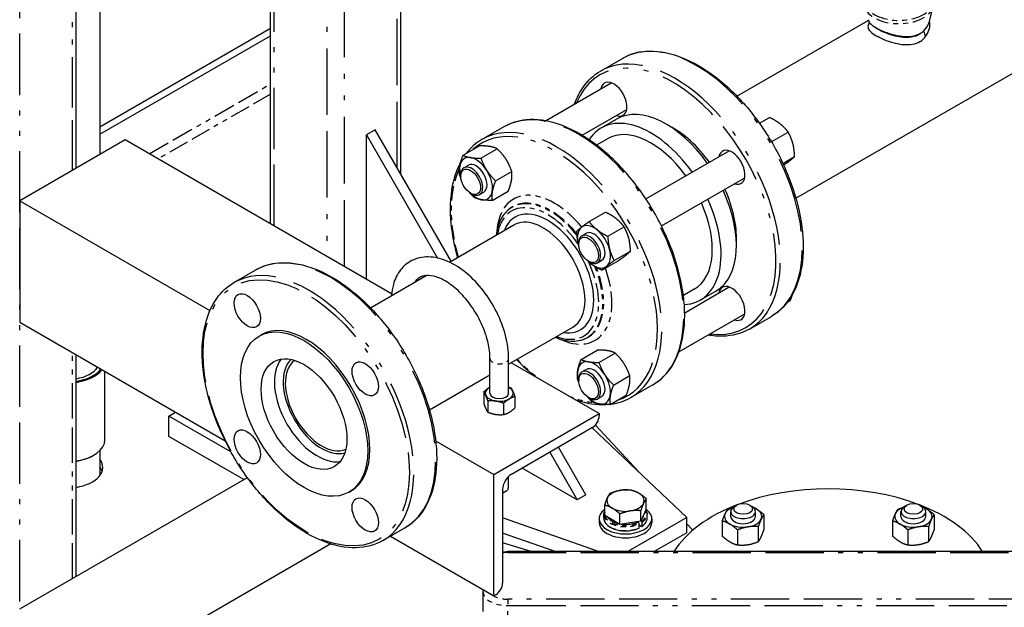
# Model space of a CAD drawing. Header units: inches. Extents: x 3 to 360, y 8 to 227.
# Tile 39 of 98: x 50 to 70, y 127 to 139. Entities that reach past the tile are written whole.
import ezdxf

# ---------------------------------------------------------------- set-up
doc = ezdxf.new("R2010")
doc.units = ezdxf.units.IN
doc.header["$LTSCALE"] = 10.666667
doc.header["$MEASUREMENT"] = 0
doc.linetypes.add('DOUBLE_DASH_DOUBLE_DOT', pattern=[0.74, 0.24, -0.06, 0.24, -0.06, 0.01, -0.06, 0.01, -0.06])
doc.layers.get('0').update_dxf_attribs({"lineweight": 25})
doc.layers.add('PHANTOM', color=7, linetype='DOUBLE_DASH_DOUBLE_DOT', lineweight=25)

msp = doc.modelspace()

# ---------------------------------------------------------------- linework, layer by layer
for p, q in [((58.048, 135.512), (58.048, 166.095)), ((55.427, 134.509), (55.427, 150.004)), ((51.987, 146.149), (51.987, 135.908)), ((66.003, 135.026), (76.713, 141.209)), ((51.508, 135.632), (51.508, 140.733)), ((68.69, 138.588), (68.768, 138.887)), ((64.816, 137.083), (67.458, 138.609)), ((51.987, 136.468), (55.427, 138.454)), ((51.987, 136.315), (55.427, 138.301)), ((62.068, 137.589), (62.51, 137.845)), ((60.959, 136.588), (62.284, 137.353)), ((61.7, 136.295), (62.597, 136.812)), ((62.082, 136.443), (62.392, 136.621)), ((65.268, 136.538), (65.47, 136.654)), ((57.533, 136.404), (57.356, 136.302)), ((59.06, 133.76), (57.533, 136.404)), ((60.124, 136.467), (59.682, 136.212)), ((52.495, 136.202), (50.374, 134.977)), ((57.862, 133.103), (52.495, 136.202)), ((57.356, 136.302), (58.788, 133.823)), ((57.356, 133.395), (57.356, 136.302)), ((62.207, 136.226), (61.987, 136.099)), ((65.519, 136.168), (65.847, 136.357)), ((59.301, 135.893), (59.629, 136.082)), ((59.662, 135.834), (59.989, 136.023)), ((62.982, 135.014), (64.659, 135.982)), ((65.739, 135.73), (65.976, 135.867)), ((59.319, 135.641), (59.407, 135.692)), ((59.254, 135.473), (59.254, 135.498)), ((59.954, 135.379), (60.281, 135.568)), ((63.295, 134.473), (64.972, 135.441)), ((59.453, 135.128), (59.475, 135.115)), ((59.631, 135.1), (59.72, 135.151)), ((59.885, 134.984), (60.212, 135.173)), ((50.374, 134.977), (50.374, 132.528)), ((50.374, 134.977), (54.205, 132.765)), ((60.223, 134.803), (60.238, 134.815)), ((61.839, 134.558), (62.167, 134.747)), ((59.025, 133.74), (60.323, 134.489)), ((62.216, 134.261), (62.543, 134.45)), ((61.694, 134.27), (61.782, 134.321)), ((61.629, 134.101), (61.629, 134.127)), ((62.345, 133.771), (62.672, 133.96)), ((61.828, 133.757), (61.85, 133.744)), ((62.006, 133.729), (62.095, 133.78)), ((62.097, 133.577), (62.424, 133.766)), ((54.688, 133.328), (55.13, 133.584)), ((57.435, 132.822), (58.557, 133.469)), ((63.763, 132.722), (64.659, 133.24)), ((63.957, 133.195), (63.737, 133.068)), ((64.082, 132.979), (64.392, 133.157)), ((65.83, 132.932), (65.891, 132.967)), ((63.647, 131.933), (64.972, 132.698)), ((65.068, 132.393), (65.51, 132.648)), ((50.374, 132.528), (54.511, 130.139)), ((60.218, 131.686), (61.51, 132.432)), ((55.193, 132.249), (55.237, 132.274)), ((61.733, 132.189), (61.75, 132.196)), ((51.508, 127.409), (51.508, 131.873)), ((61.676, 131.78), (62.004, 131.969)), ((62.037, 131.72), (62.364, 131.909)), ((59.843, 131.099), (59.843, 131.8)), ((60.218, 131.099), (60.218, 131.8)), ((62.041, 130.691), (60.267, 131.714)), ((52.089, 130.163), (52.089, 131.537)), ((58.623, 130.765), (59.843, 131.469)), ((61.694, 131.528), (61.782, 131.579)), ((62.329, 131.265), (62.656, 131.455)), ((61.629, 131.359), (61.629, 131.385)), ((63.124, 131.271), (62.682, 131.015)), ((59.716, 131.127), (59.716, 130.9)), ((62.26, 130.87), (62.587, 131.06)), ((59.8, 130.946), (59.8, 130.719)), ((60.114, 130.897), (60.114, 130.67)), ((60.344, 131.03), (60.344, 130.803)), ((61.828, 131.015), (61.85, 131.002)), ((62.006, 130.986), (62.095, 131.037)), ((53.379, 130.637), (53.513, 130.715)), ((59.92, 129.466), (62.041, 130.691)), ((62.041, 130.691), (62.041, 130.642)), ((54.628, 129.916), (53.379, 130.637)), ((53.379, 130.229), (53.379, 130.637)), ((61.965, 130.458), (62.838, 129.516)), ((61.907, 130.409), (60.273, 129.466)), ((61.899, 130.404), (63.809, 128.596)), ((54.886, 129.359), (53.379, 130.229)), ((58.748, 130.142), (59.92, 129.466)), ((51.987, 129.943), (51.987, 129.441)), ((61.046, 129.912), (61.599, 128.953)), ((61.776, 129.055), (61.222, 130.014)), ((51.855, 129.846), (51.866, 129.852)), ((59.92, 127.016), (59.92, 129.466)), ((61.599, 128.953), (60.492, 129.592)), ((50.374, 126.754), (54.958, 129.401)), ((60.218, 129.203), (60.218, 129.423)), ((57.006, 129.11), (57.05, 129.135)), ((60.096, 129.16), (60.096, 127.273)), ((60.136, 129.111), (60.163, 129.126)), ((61.776, 129.055), (61.599, 128.953)), ((62.99, 128.765), (62.99, 128.975)), ((62.153, 128.635), (62.153, 128.845)), ((62.459, 128.459), (62.459, 128.669)), ((62.877, 128.523), (62.877, 128.733)), ((62.99, 128.765), (62.934, 128.644)), ((64.69, 128.616), (64.69, 128.718)), ((64.807, 128.846), (64.763, 128.82)), ((65.072, 128.846), (65.117, 128.82)), ((65.19, 128.616), (65.19, 128.718)), ((68.118, 128.616), (68.118, 128.718)), ((68.236, 128.846), (68.191, 128.82)), ((68.501, 128.846), (68.545, 128.82)), ((68.618, 128.616), (68.618, 128.718)), ((62.026, 127.91), (60.096, 128.589)), ((62.04, 128.572), (62.04, 128.494)), ((62.137, 128.583), (62.137, 128.662)), ((62.306, 128.547), (62.153, 128.635)), ((62.459, 128.459), (62.306, 128.547)), ((62.668, 128.491), (62.459, 128.459)), ((63.809, 128.596), (62.62, 127.91)), ((62.877, 128.523), (62.668, 128.491)), ((62.805, 128.504), (62.837, 128.486)), ((62.847, 128.389), (62.847, 128.468)), ((62.934, 128.644), (62.877, 128.523)), ((62.897, 128.521), (62.881, 128.53)), ((62.907, 128.424), (62.907, 128.503)), ((63.006, 128.583), (63.006, 128.662)), ((63.102, 128.572), (63.102, 128.494)), ((63.809, 128.29), (63.809, 128.596)), ((63.809, 128.468), (63.926, 128.341)), ((64.521, 128.524), (64.521, 128.222)), ((65.358, 128.654), (65.358, 128.351)), ((67.95, 128.524), (67.95, 128.222)), ((68.786, 128.654), (68.786, 128.351)), ((57.688, 128.132), (58.13, 128.387)), ((61.156, 127.91), (60.096, 128.283)), ((62.847, 128.448), (62.897, 128.418)), ((63.809, 128.29), (63.15, 127.91)), ((64.828, 128.347), (64.828, 128.045)), ((65.246, 128.412), (65.246, 128.11)), ((68.256, 128.347), (68.256, 128.045)), ((68.674, 128.412), (68.674, 128.11)), ((57.837, 128.219), (59.92, 127.016)), ((60.675, 127.91), (60.096, 128.088)), ((56.64, 128.063), (50.374, 124.445)), ((71.037, 127.91), (60.2, 127.91)), ((59.7, 127.143), (59.7, 127.11)), ((59.7, 127.11), (59.7, 126.7)), ((59.962, 127.041), (59.92, 127.016))]:
    msp.add_line(p, q)
for centre, major_axis, start_param, end_param in [((62.337, 137.023), (-0.187, 0.325), 2.555907, 6.868871), ((63.392, 134.889), (-1, 1.732), 4.869282, 6.283185), ((63.082, 134.711), (-1, 1.732), 4.869282, 6.572398), ((63.082, 134.711), (-0.875, 1.516), 4.891923, 6.283185), ((63.524, 134.966), (0.906, -1.57), 1.744076, 2.406667), ((64.712, 135.651), (-0.187, 0.325), 2.555907, 6.868871), ((59.563, 135.422), (-0.234, 0.406), 5.840546, 6.887743), ((59.563, 135.422), (-0.234, 0.406), 4.793348, 5.840546), ((59.563, 135.422), (0.234, -0.406), 3.74615, 4.295924), ((59.475, 135.371), (0.156, -0.271), 5.497787, 10.210176), ((59.563, 135.422), (-0.156, 0.271), 3.141593, 6.283185), ((59.563, 135.422), (-0.234, 0.406), 3.74615, 4.793348), ((63.524, 134.966), (0.906, -1.57), 0.734926, 1.397517), ((59.563, 135.422), (0.234, -0.406), 5.128854, 5.840546), ((59.563, 135.422), (0.234, -0.406), 5.840546, 6.887743), ((63.082, 134.711), (1, -1.732), 5.993972, 7.697089), ((63.392, 134.889), (1, -1.732), 0, 1.413903), ((61.005, 133.511), (-0.656, 1.137), 3.926991, 6.723161), ((63.082, 134.711), (0.875, -1.516), 0, 1.391262), ((60.917, 133.46), (-0.594, 1.028), 3.926991, 6.283185), ((61.938, 134.05), (-0.234, 0.406), 0.080959, 1.128157), ((61.938, 134.05), (-0.234, 0.406), 5.316947, 6.364144), ((61.85, 133.999), (0.156, -0.271), 5.497787, 10.210176), ((61.938, 134.05), (-0.156, 0.271), 3.141593, 6.283185), ((61.938, 134.05), (-0.234, 0.406), 4.269749, 5.316947), ((61.938, 134.05), (0.234, -0.406), 4.269749, 4.295924), ((61.938, 134.05), (0.234, -0.406), 0.080959, 1.128157), ((61.938, 134.05), (0.234, -0.406), 5.128854, 5.316947), ((61.938, 134.05), (0.234, -0.406), 5.316947, 6.364144), ((64.712, 132.909), (-0.187, 0.325), 2.555907, 6.868871), ((61.005, 133.511), (0.656, -1.137), 5.843209, 7.068583), ((60.917, 133.46), (0.594, -1.028), 0, 0.785398), ((56.144, 130.705), (-0.906, 1.57), 3.141593, 6.283185), ((56.365, 130.832), (0.61, -1.057), 3.36069, 6.064088), ((56.453, 130.883), (-0.547, 0.948), 0.136436, 3.005157), ((56.453, 130.883), (0.517, -0.895), 3.196165, 6.228613), ((61.938, 131.308), (-0.234, 0.406), 5.840546, 6.887743), ((61.938, 131.308), (-0.234, 0.406), 4.793348, 5.840546), ((51.327, 131.759), (0.66, 0), 4.990176, 5.916185), ((51.327, 131.759), (-0.747, 0), 1.815438, 2.723237), ((51.327, 131.746), (0.762, 0), 4.952041, 5.878605), ((61.938, 131.308), (0.234, -0.406), 3.74615, 4.295924), ((61.85, 131.257), (0.156, -0.271), 5.497787, 10.210176), ((61.938, 131.308), (-0.156, 0.271), 3.141593, 6.283185), ((61.938, 131.308), (-0.234, 0.406), 3.74615, 4.793348), ((60.03, 131.099), (-0.281, 0), 5.497787, 6.544985), ((60.03, 131.099), (-0.281, 0), 0.261799, 1.308997), ((60.03, 131.099), (-0.281, 0), 5.442117, 5.497787), ((60.03, 131.099), (0.187, 0), 3.141593, 6.283185), ((60.03, 131.099), (0.281, 0), 0.261799, 0.841069), ((60.03, 131.099), (0.281, 0), 5.497787, 6.544985), ((61.938, 131.308), (0.234, -0.406), 5.840546, 6.887743), ((60.03, 131.099), (0.281, 0), 4.45059, 5.497787), ((61.938, 131.308), (0.234, -0.406), 5.128854, 5.840546), ((61.907, 130.564), (-0.095, -0.165), 0.785398, 2.356194), ((51.327, 130.163), (0.762, 0), 4.952041, 6.283185), ((51.327, 130.151), (0.747, 0), 4.957031, 5.497787), ((51.327, 129.606), (0.719, 0), 4.966942, 6.690316), ((51.327, 129.453), (0.719, 0), 0.185525, 0.40713), ((60.273, 129.262), (-0.125, -0.217), 3.926991, 5.497787), ((66.654, 127.269), (3.3, 0), 0.989822, 2.15177), ((60.03, 129.203), (0.187, 0), 5.073756, 6.283185), ((60.03, 129.172), (0.15, 0), 5.170151, 5.497787), ((62.571, 128.937), (-0.375, 0), 4.974188, 6.021386), ((62.571, 128.937), (-0.375, 0), 3.926991, 4.974188), ((62.571, 128.937), (0.375, 0), 6.021386, 7.068583), ((62.571, 128.937), (-0.375, 0), 6.021386, 7.068583), ((62.571, 128.937), (0.375, 0), 4.974188, 6.021386), ((62.571, 128.572), (-0.531, 0), 5.619423, 10.093039), ((62.571, 128.937), (0.375, 0), 3.926991, 4.974188), ((62.571, 128.674), (0.375, 0), 5.769616, 6.273156), ((66.654, 127.269), (-3.3, 0), 5.297874, 5.940434), ((64.94, 128.616), (-0.375, 0), 6.021386, 7.068583), ((64.94, 128.616), (-0.375, 0), 5.313058, 6.021386), ((64.94, 128.718), (-0.25, 0), 5.497787, 10.210176), ((64.94, 128.616), (-0.375, 0), 3.926991, 4.11172), ((64.94, 128.616), (0.375, 0), 6.021386, 7.068583), ((68.368, 128.616), (-0.375, 0), 6.021386, 7.068583), ((68.368, 128.616), (-0.375, 0), 5.313058, 6.021386), ((68.368, 128.718), (-0.25, 0), 5.497787, 10.210176), ((66.654, 127.269), (3.3, 0), 0.342751, 0.985311), ((68.368, 128.616), (-0.375, 0), 3.926991, 4.11172), ((68.368, 128.616), (0.375, 0), 6.021386, 7.068583), ((62.571, 128.494), (-0.531, 0), 0, 3.141593), ((62.571, 128.674), (-0.375, 0), 0.36731, 1.203487), ((62.571, 128.674), (0.375, 0), 4.484203, 5.464174), ((64.94, 128.616), (0.25, 0), 3.141593, 6.283185), ((64.94, 128.616), (0.375, 0), 4.974188, 6.021386), ((68.368, 128.616), (0.25, 0), 3.141593, 6.283185), ((68.368, 128.616), (0.375, 0), 4.974188, 6.021386), ((64.94, 128.616), (0.375, 0), 3.926991, 4.974188), ((68.368, 128.616), (0.375, 0), 3.926991, 4.974188), ((59.962, 127.196), (-0.095, -0.165), 0.785398, 2.356194)]:
    msp.add_ellipse(centre, major_axis=major_axis, ratio=0.57735, start_param=start_param, end_param=end_param)
for centre, major_axis in [((59.453, 135.358), (-0.141, 0.244)), ((61.828, 133.987), (0.141, -0.244)), ((54.956, 132.762), (0.187, -0.325)), ((56.099, 130.679), (0.906, -1.57)), ((56.099, 130.679), (0.61, -1.057)), ((57.331, 131.39), (0.187, -0.325)), ((61.828, 131.244), (0.141, -0.244)), ((54.956, 130.019), (0.187, -0.325)), ((57.331, 128.648), (0.187, -0.325)), ((64.94, 128.769), (0.188, 0)), ((68.368, 128.769), (0.188, 0))]:
    msp.add_ellipse(centre, major_axis=major_axis, ratio=0.57735)
for points, knots in [([(67.453, 138.624), (67.457, 138.609), (67.465, 138.594), (67.497, 138.548), (67.532, 138.517), (67.623, 138.456), (67.676, 138.428), (67.798, 138.374), (67.865, 138.351), (68.005, 138.311), (68.079, 138.297), (68.216, 138.283), (68.28, 138.282), (68.395, 138.299), (68.446, 138.315), (68.492, 138.339), (68.497, 138.341), (68.502, 138.344), (68.506, 138.347)], [6.685213, 6.685213, 6.685213, 6.685213, 6.97586, 6.97586, 7.532098, 7.532098, 8.064079, 8.064079, 8.601452, 8.601452, 9.164531, 9.164531, 9.689573, 9.689573, 10.169281, 10.169281, 10.169281, 10.220679, 10.220679, 10.220679, 10.220679]), ([(68.506, 138.347), (68.558, 138.377), (68.601, 138.417), (68.659, 138.503), (68.678, 138.545), (68.69, 138.588)], [0.051397, 0.051397, 0.051397, 0.051397, 0.613018, 0.613018, 1.066128, 1.066128, 1.066128, 1.066128]), ([(68.614, 138.283), (68.644, 138.321), (68.667, 138.366), (68.681, 138.411), (68.695, 138.457), (68.701, 138.506), (68.698, 138.554), (68.697, 138.568), (68.695, 138.583), (68.692, 138.597)], [0, 0, 0, 0, 0.0460857, 0.0460857, 0.0460857, 0.0935079, 0.0935079, 0.0935079, 0.1082334, 0.1082334, 0.1082334, 0.1082334]), ([(67.458, 138.507), (67.458, 138.505), (67.457, 138.503), (67.456, 138.501), (67.451, 138.479), (67.454, 138.456), (67.466, 138.433), (67.479, 138.41), (67.502, 138.385), (67.534, 138.359), (67.566, 138.334), (67.607, 138.307), (67.656, 138.282), (67.705, 138.256), (67.76, 138.231), (67.82, 138.208), (67.879, 138.186), (67.941, 138.166), (68.002, 138.152), (68.062, 138.137), (68.123, 138.127), (68.182, 138.123), (68.24, 138.119), (68.299, 138.121), (68.352, 138.131), (68.405, 138.141), (68.456, 138.159), (68.501, 138.185)], [0.5658146, 0.5658146, 0.5658146, 0.5658146, 0.5701074, 0.5701074, 0.5701074, 0.6184416, 0.6184416, 0.6184416, 0.6682009, 0.6682009, 0.6682009, 0.7183915, 0.7183915, 0.7183915, 0.7680085, 0.7680085, 0.7680085, 0.816428, 0.816428, 0.816428, 0.8638753, 0.8638753, 0.8638753, 0.9099753, 0.9099753, 0.9099753, 0.9549529, 0.9549529, 0.9549529, 0.9549529]), ([(67.606, 138.466), (67.632, 138.448), (67.663, 138.429), (67.697, 138.412), (67.745, 138.386), (67.802, 138.362), (67.861, 138.34), (67.919, 138.32), (67.979, 138.303), (68.037, 138.291), (68.093, 138.279), (68.151, 138.272), (68.205, 138.27), (68.258, 138.268), (68.309, 138.272), (68.356, 138.282), (68.401, 138.292), (68.444, 138.307), (68.481, 138.329)], [0.683554, 0.683554, 0.683554, 0.683554, 0.7183914, 0.7183914, 0.7183914, 0.7680084, 0.7680084, 0.7680084, 0.8164279, 0.8164279, 0.8164279, 0.8638752, 0.8638752, 0.8638752, 0.9099752, 0.9099752, 0.9099752, 0.9549426, 0.9549426, 0.9549426, 0.9549426]), ([(68.481, 138.329), (68.482, 138.329), (68.482, 138.33), (68.483, 138.33), (68.492, 138.335), (68.5, 138.341), (68.508, 138.346)], [0.95494259, 0.95494259, 0.95494259, 0.95494259, 0.95553737, 0.95553737, 0.95553737, 0.9661116, 0.9661116, 0.9661116, 0.9661116]), ([(68.501, 138.185), (68.502, 138.185), (68.502, 138.185), (68.503, 138.186), (68.547, 138.212), (68.585, 138.245), (68.614, 138.283)], [0.95495287, 0.95495287, 0.95495287, 0.95495287, 0.95553752, 0.95553752, 0.95553752, 1, 1, 1, 1]), ([(62.51, 137.845), (62.67, 137.937), (62.855, 137.986), (63.257, 137.995), (63.475, 137.952), (63.924, 137.777), (64.156, 137.644), (64.605, 137.3), (64.824, 137.09), (65.225, 136.614), (65.408, 136.349), (65.721, 135.792), (65.851, 135.499), (66.044, 134.914), (66.108, 134.622), (66.162, 134.068), (66.152, 133.806), (66.058, 133.339), (65.974, 133.133), (65.761, 132.834), (65.645, 132.726), (65.51, 132.648)], [3.141593, 3.141593, 3.141593, 3.141593, 3.448926, 3.448926, 3.764693, 3.764693, 4.087564, 4.087564, 4.410993, 4.410993, 4.733827, 4.733827, 5.056432, 5.056432, 5.379333, 5.379333, 5.702823, 5.702823, 6.025274, 6.025274, 6.283185, 6.283185, 6.283185, 6.283185]), ([(61.545, 136.927), (61.591, 137.054), (61.651, 137.17), (61.817, 137.404), (61.934, 137.512), (62.068, 137.589)], [2.6874697, 2.6874697, 2.6874697, 2.6874697, 2.8836814, 2.8836814, 3.1415927, 3.1415927, 3.1415927, 3.1415927]), ([(63.124, 131.271), (63.284, 131.363), (63.419, 131.498), (63.627, 131.842), (63.699, 132.053), (63.773, 132.529), (63.773, 132.796), (63.7, 133.357), (63.627, 133.652), (63.416, 134.237), (63.278, 134.528), (62.951, 135.078), (62.762, 135.337), (62.353, 135.797), (62.132, 135.998), (61.679, 136.321), (61.447, 136.444), (60.995, 136.596), (60.775, 136.626), (60.41, 136.592), (60.258, 136.544), (60.124, 136.467)], [1.570796, 1.570796, 1.570796, 1.570796, 1.87813, 1.87813, 2.193897, 2.193897, 2.516768, 2.516768, 2.840197, 2.840197, 3.16303, 3.16303, 3.485636, 3.485636, 3.808536, 3.808536, 4.132027, 4.132027, 4.454478, 4.454478, 4.712389, 4.712389, 4.712389, 4.712389]), ([(59.259, 135.771), (59.167, 135.606), (59.104, 135.411), (59.033, 134.953), (59.033, 134.686), (59.094, 134.22), (59.134, 134.028), (59.189, 133.834)], [5.0451431, 5.0451431, 5.0451431, 5.0451431, 5.3354895, 5.3354895, 5.6583607, 5.6583607, 5.8726828, 5.8726828, 5.8726828, 5.8726828]), ([(60.223, 134.803), (60.15, 134.744), (60.09, 134.665), (60.007, 134.487), (59.981, 134.39), (59.968, 134.284)], [4.7993202, 4.7993202, 4.7993202, 4.7993202, 5.0970695, 5.0970695, 5.3698432, 5.3698432, 5.3698432, 5.3698432]), ([(60.218, 131.8), (60.218, 131.949), (60.196, 132.105), (60.114, 132.42), (60.054, 132.579), (59.903, 132.882), (59.812, 133.028), (59.607, 133.293), (59.494, 133.413), (59.252, 133.615), (59.124, 133.697), (58.863, 133.811), (58.731, 133.844), (58.485, 133.847), (58.372, 133.823), (58.182, 133.727), (58.104, 133.662), (57.976, 133.497), (57.928, 133.397), (57.878, 133.217), (57.865, 133.143), (57.859, 133.066)], [0, 0, 0, 0, 0.339558, 0.339558, 0.677998, 0.677998, 1.013969, 1.013969, 1.350524, 1.350524, 1.690109, 1.690109, 2.026126, 2.026126, 2.323926, 2.323926, 2.586954, 2.586954, 2.868885, 2.868885, 3.050542, 3.050542, 3.050542, 3.050542]), ([(55.13, 133.584), (55.29, 133.676), (55.475, 133.725), (55.877, 133.733), (56.095, 133.691), (56.544, 133.516), (56.775, 133.383), (57.225, 133.039), (57.443, 132.829), (57.845, 132.353), (58.028, 132.088), (58.341, 131.53), (58.471, 131.238), (58.664, 130.653), (58.728, 130.361), (58.782, 129.807), (58.772, 129.545), (58.678, 129.077), (58.594, 128.872), (58.381, 128.573), (58.264, 128.465), (58.13, 128.387)], [3.141593, 3.141593, 3.141593, 3.141593, 3.448926, 3.448926, 3.764693, 3.764693, 4.087564, 4.087564, 4.410993, 4.410993, 4.733827, 4.733827, 5.056432, 5.056432, 5.379333, 5.379333, 5.702823, 5.702823, 6.025274, 6.025274, 6.283185, 6.283185, 6.283185, 6.283185]), ([(59.843, 131.8), (59.843, 131.897), (59.83, 132.005), (59.779, 132.23), (59.739, 132.349), (59.637, 132.583), (59.573, 132.699), (59.429, 132.916), (59.348, 133.017), (59.179, 133.191), (59.091, 133.264), (58.919, 133.378), (58.836, 133.418), (58.683, 133.467), (58.615, 133.474), (58.489, 133.464), (58.436, 133.442), (58.368, 133.387), (58.346, 133.365), (58.327, 133.337)], [0, 0, 0, 0, 0.294346, 0.294346, 0.593088, 0.593088, 0.895357, 0.895357, 1.198073, 1.198073, 1.497997, 1.497997, 1.793158, 1.793158, 2.09078, 2.09078, 2.444597, 2.444597, 2.621083, 2.621083, 2.621083, 2.621083]), ([(57.688, 128.132), (57.528, 128.04), (57.343, 127.991), (56.941, 127.982), (56.723, 128.025), (56.274, 128.199), (56.042, 128.333), (55.593, 128.677), (55.374, 128.887), (54.973, 129.363), (54.79, 129.627), (54.477, 130.185), (54.347, 130.478), (54.154, 131.063), (54.09, 131.355), (54.036, 131.909), (54.046, 132.171), (54.14, 132.638), (54.224, 132.844), (54.437, 133.143), (54.554, 133.251), (54.688, 133.328)], [6.283185, 6.283185, 6.283185, 6.283185, 6.590519, 6.590519, 6.906286, 6.906286, 7.229157, 7.229157, 7.552586, 7.552586, 7.875419, 7.875419, 8.198025, 8.198025, 8.520925, 8.520925, 8.844416, 8.844416, 9.166867, 9.166867, 9.424778, 9.424778, 9.424778, 9.424778]), ([(65.068, 132.393), (64.908, 132.301), (64.724, 132.252), (64.431, 132.246), (64.333, 132.254), (64.233, 132.272)], [0, 0, 0, 0, 0.3073333, 0.3073333, 0.4541229, 0.4541229, 0.4541229, 0.4541229]), ([(61.156, 132.227), (61.218, 132.201), (61.28, 132.18), (61.455, 132.142), (61.564, 132.142), (61.688, 132.173), (61.711, 132.18), (61.733, 132.189)], [7.1965274, 7.1965274, 7.1965274, 7.1965274, 7.3705381, 7.3705381, 7.692027, 7.692027, 7.7670504, 7.7670504, 7.7670504, 7.7670504]), ([(61.55, 130.974), (61.561, 130.97), (61.573, 130.966), (61.791, 130.892), (61.992, 130.861), (62.18, 130.871)], [7.2569613, 7.2569613, 7.2569613, 7.2569613, 7.2736195, 7.2736195, 7.5682895, 7.5682895, 7.5682895, 7.5682895]), ([(62.981, 128.747), (62.985, 128.742), (62.988, 128.736), (63.001, 128.708), (63.006, 128.685), (63.006, 128.662)], [5.1701746, 5.1701746, 5.1701746, 5.1701746, 5.2419077, 5.2419077, 5.4977871, 5.4977871, 5.4977871, 5.4977871]), ([(62.137, 128.583), (62.137, 128.557), (62.144, 128.53), (62.171, 128.479), (62.192, 128.454), (62.246, 128.41), (62.279, 128.391), (62.355, 128.359), (62.397, 128.346), (62.486, 128.33), (62.532, 128.326), (62.625, 128.327), (62.671, 128.332), (62.759, 128.35), (62.8, 128.363), (62.839, 128.381), (62.841, 128.382), (62.844, 128.383)], [3.926991, 3.926991, 3.926991, 3.926991, 4.227616, 4.227616, 4.540463, 4.540463, 4.864769, 4.864769, 5.19021, 5.19021, 5.514721, 5.514721, 5.838858, 5.838858, 6.163452, 6.163452, 6.18357, 6.18357, 6.18357, 6.18357]), ([(62.847, 128.468), (62.847, 128.47), (62.847, 128.471), (62.846, 128.475), (62.845, 128.477), (62.843, 128.48), (62.842, 128.481), (62.839, 128.484), (62.838, 128.485), (62.837, 128.486)], [0.21497365, 0.21497365, 0.21497365, 0.21497365, 0.22835326, 0.22835326, 0.2417662, 0.2417662, 0.255221, 0.255221, 0.26871299, 0.26871299, 0.26871299, 0.26871299]), ([(62.897, 128.521), (62.898, 128.52), (62.9, 128.519), (62.902, 128.516), (62.903, 128.515), (62.905, 128.511), (62.906, 128.51), (62.907, 128.506), (62.907, 128.504), (62.907, 128.503)], [0.1612343, 0.1612343, 0.1612343, 0.1612343, 0.17472629, 0.17472629, 0.18818109, 0.18818109, 0.20159403, 0.20159403, 0.21497365, 0.21497365, 0.21497365, 0.21497365]), ([(62.905, 128.418), (62.917, 128.427), (62.929, 128.436), (62.95, 128.456), (62.96, 128.467), (62.976, 128.489), (62.983, 128.5), (62.994, 128.523), (62.999, 128.535), (63.004, 128.559), (63.006, 128.571), (63.006, 128.583)], [0.0993828, 0.0993828, 0.0993828, 0.0993828, 0.2365859, 0.2365859, 0.3737889, 0.3737889, 0.510992, 0.510992, 0.6481951, 0.6481951, 0.7853982, 0.7853982, 0.7853982, 0.7853982]), ([(62.844, 128.383), (62.844, 128.383), (62.844, 128.383), (62.845, 128.383), (62.846, 128.384), (62.847, 128.386), (62.847, 128.388), (62.847, 128.389)], [0.18654201, 0.18654201, 0.18654201, 0.18654201, 0.18818109, 0.18818109, 0.20159403, 0.20159403, 0.21497365, 0.21497365, 0.21497365, 0.21497365]), ([(62.907, 128.424), (62.907, 128.423), (62.907, 128.421), (62.906, 128.419), (62.905, 128.418), (62.903, 128.417), (62.902, 128.417), (62.9, 128.417), (62.898, 128.418), (62.897, 128.418)], [0.21497365, 0.21497365, 0.21497365, 0.21497365, 0.22835326, 0.22835326, 0.2417662, 0.2417662, 0.255221, 0.255221, 0.26871299, 0.26871299, 0.26871299, 0.26871299]), ([(60.096, 127.903), (60.112, 127.905), (60.128, 127.906), (60.162, 127.909), (60.181, 127.91), (60.2, 127.91)], [6.8428716, 6.8428716, 6.8428716, 6.8428716, 6.946129, 6.946129, 7.0685835, 7.0685835, 7.0685835, 7.0685835])]:
    msp.add_open_spline(points, degree=3, knots=knots)
for points in [[(67.458, 138.507), (67.465, 138.529), (67.473, 138.551), (67.48, 138.573)], [(59.682, 136.212), (59.559, 136.141), (59.452, 136.045), (59.362, 135.928)], [(60.376, 131.777), (60.498, 131.652), (60.624, 131.537), (60.752, 131.435)], [(62.276, 130.88), (62.423, 130.899), (62.559, 130.945), (62.682, 131.015)], [(62.137, 128.662), (62.137, 128.686), (62.142, 128.71), (62.153, 128.732)]]:
    msp.add_open_spline(points, degree=3)
for points, weights in [([(65.688, 136.523), (65.601, 136.592), (65.47, 136.654)], [1, 1.0930923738, 1.10906450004]), ([(65.847, 136.357), (65.776, 136.454), (65.688, 136.523)], [1.10906450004, 1.0930923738, 1]), ([(65.941, 136.129), (65.911, 136.243), (65.847, 136.357)], [1, 1.0930923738, 1.10906450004]), ([(59.839, 136.07), (59.755, 136.083), (59.629, 136.082)], [1, 1.0930923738, 1.10906450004]), ([(59.989, 136.023), (59.922, 136.056), (59.839, 136.07)], [1.10906450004, 1.0930923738, 1]), ([(60.165, 135.813), (60.097, 135.918), (59.989, 136.023)], [1, 1.0930923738, 1.10906450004]), ([(65.504, 136.176), (65.511, 136.172), (65.519, 136.168)], [1.10680365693, 1.1080804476, 1.10906450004]), ([(65.519, 136.168), (65.52, 136.158), (65.52, 136.148)], [1.10906450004, 1.10794179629, 1.10643805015]), ([(65.976, 135.867), (65.971, 136.016), (65.941, 136.129)], [1.10906450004, 1.0930923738, 1]), ([(59.237, 135.679), (59.253, 135.77), (59.301, 135.893)], [1, 1.0930923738, 1.10906450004]), ([(59.301, 135.893), (59.368, 135.86), (59.452, 135.846)], [1.10906450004, 1.0930923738, 1]), ([(59.452, 135.846), (59.536, 135.833), (59.662, 135.834)], [1, 1.0930923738, 1.10906450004]), ([(59.662, 135.834), (59.71, 135.695), (59.778, 135.589)], [1.10906450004, 1.0930923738, 1]), ([(60.281, 135.568), (60.232, 135.707), (60.165, 135.813)], [1.10906450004, 1.0930923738, 1]), ([(65.881, 135.787), (65.939, 135.832), (65.976, 135.867)], [1, 1.0930923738, 1.10906450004]), ([(59.233, 135.498), (59.221, 135.587), (59.237, 135.679)], [1.10906450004, 1.0930923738, 1]), ([(65.756, 135.694), (65.832, 135.749), (65.881, 135.787)], [1.1022604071, 1.07866318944, 1]), ([(59.257, 135.434), (59.244, 135.465), (59.233, 135.498)], [1.09670640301, 1.10517366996, 1.10906450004]), ([(59.778, 135.589), (59.846, 135.484), (59.954, 135.379)], [1, 1.0930923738, 1.10906450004]), ([(60.276, 135.388), (60.292, 135.479), (60.281, 135.568)], [1, 1.0930923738, 1.10906450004]), ([(59.954, 135.379), (59.905, 135.256), (59.889, 135.165)], [1.10906450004, 1.0930923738, 1]), ([(60.212, 135.173), (60.26, 135.296), (60.276, 135.388)], [1.10906450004, 1.0930923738, 1]), ([(59.524, 135.044), (59.473, 135.093), (59.433, 135.141)], [1.10906450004, 1.1014487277, 1.07629936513]), ([(59.675, 134.997), (59.591, 135.011), (59.524, 135.044)], [1, 1.0930923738, 1.10906450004]), ([(59.889, 135.165), (59.874, 135.073), (59.885, 134.984)], [1, 1.0930923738, 1.10906450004]), ([(59.885, 134.984), (59.758, 134.983), (59.675, 134.997)], [1.10906450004, 1.0930923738, 1]), ([(62.385, 134.616), (62.297, 134.685), (62.167, 134.747)], [1, 1.0930923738, 1.10906450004]), ([(62.543, 134.45), (62.472, 134.547), (62.385, 134.616)], [1.10906450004, 1.0930923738, 1]), ([(61.592, 134.364), (61.628, 134.399), (61.686, 134.444)], [1.10906450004, 1.0930923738, 1]), ([(61.686, 134.444), (61.743, 134.489), (61.839, 134.558)], [1, 1.0930923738, 1.10906450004]), ([(61.839, 134.558), (61.911, 134.461), (61.998, 134.392)], [1.10906450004, 1.0930923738, 1]), ([(62.637, 134.222), (62.607, 134.336), (62.543, 134.45)], [1, 1.0930923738, 1.10906450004]), ([(61.626, 134.102), (61.596, 134.216), (61.592, 134.364)], [1, 1.0930923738, 1.10906450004]), ([(61.998, 134.392), (62.085, 134.324), (62.216, 134.261)], [1, 1.0930923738, 1.10906450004]), ([(62.216, 134.261), (62.221, 134.113), (62.251, 133.999)], [1.10906450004, 1.0930923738, 1]), ([(62.672, 133.96), (62.667, 134.108), (62.637, 134.222)], [1.10906450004, 1.0930923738, 1]), ([(61.629, 134.091), (61.628, 134.096), (61.626, 134.102)], [1.00831750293, 1.00423869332, 1]), ([(62.251, 133.999), (62.28, 133.885), (62.345, 133.771)], [1, 1.0930923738, 1.10906450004]), ([(62.424, 133.766), (62.52, 133.835), (62.578, 133.88)], [1.10906450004, 1.0930923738, 1]), ([(62.578, 133.88), (62.635, 133.925), (62.672, 133.96)], [1, 1.0930923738, 1.10906450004]), ([(61.879, 133.708), (61.844, 133.736), (61.813, 133.766)], [1, 1.03508362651, 1.05921384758]), ([(62.097, 133.577), (61.966, 133.639), (61.879, 133.708)], [1.10906450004, 1.0930923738, 1]), ([(62.191, 133.657), (62.133, 133.612), (62.097, 133.577)], [1, 1.0930923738, 1.10906450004]), ([(62.345, 133.771), (62.249, 133.702), (62.191, 133.657)], [1.10906450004, 1.0930923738, 1]), ([(65.891, 132.967), (65.917, 133.033), (65.933, 133.089)], [1.10906450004, 1.10036681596, 1.06879997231]), ([(62.214, 131.956), (62.13, 131.97), (62.004, 131.969)], [1, 1.0930923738, 1.10906450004]), ([(62.364, 131.909), (62.297, 131.942), (62.214, 131.956)], [1.10906450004, 1.0930923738, 1]), ([(62.54, 131.699), (62.472, 131.804), (62.364, 131.909)], [1, 1.0930923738, 1.10906450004]), ([(61.612, 131.565), (61.628, 131.657), (61.676, 131.78)], [1, 1.0930923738, 1.10906450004]), ([(61.676, 131.78), (61.743, 131.747), (61.827, 131.733)], [1.10906450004, 1.0930923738, 1]), ([(61.827, 131.733), (61.911, 131.719), (62.037, 131.72)], [1, 1.0930923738, 1.10906450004]), ([(62.037, 131.72), (62.085, 131.581), (62.153, 131.476)], [1.10906450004, 1.0930923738, 1]), ([(62.656, 131.455), (62.607, 131.593), (62.54, 131.699)], [1.10906450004, 1.0930923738, 1]), ([(61.608, 131.385), (61.596, 131.473), (61.612, 131.565)], [1.10906450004, 1.0930923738, 1]), ([(62.153, 131.476), (62.221, 131.37), (62.329, 131.265)], [1, 1.0930923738, 1.10906450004]), ([(62.651, 131.274), (62.667, 131.366), (62.656, 131.455)], [1, 1.0930923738, 1.10906450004]), ([(61.632, 131.32), (61.619, 131.351), (61.608, 131.385)], [1.09670640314, 1.10517366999, 1.10906450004]), ([(62.329, 131.265), (62.28, 131.143), (62.264, 131.051)], [1.10906450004, 1.0930923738, 1]), ([(62.587, 131.06), (62.635, 131.182), (62.651, 131.274)], [1.10906450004, 1.0930923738, 1]), ([(59.716, 131.127), (59.778, 131.183), (59.831, 131.214)], [1.10906450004, 1.0930923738, 1]), ([(59.758, 131.057), (59.739, 131.099), (59.716, 131.127)], [1, 1.0930923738, 1.10906450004]), ([(59.8, 130.946), (59.778, 131.015), (59.758, 131.057)], [1.10906450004, 1.0930923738, 1]), ([(59.831, 131.214), (59.837, 131.217), (59.843, 131.22)], [1, 1.00916451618, 1.01758162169]), ([(60.218, 131.227), (60.238, 131.219), (60.26, 131.211)], [1.09545875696, 1.10489250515, 1.10906450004]), ([(60.26, 131.211), (60.282, 131.183), (60.302, 131.141)], [1.10906450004, 1.0930923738, 1]), ([(60.302, 131.141), (60.321, 131.099), (60.344, 131.03)], [1, 1.0930923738, 1.10906450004]), ([(62.264, 131.051), (62.249, 130.959), (62.26, 130.87)], [1, 1.0930923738, 1.10906450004]), ([(59.716, 130.9), (59.739, 130.831), (59.758, 130.789)], [1.10906450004, 1.0930923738, 1]), ([(59.957, 130.942), (59.885, 130.953), (59.8, 130.946)], [1, 1.0930923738, 1.10906450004]), ([(60.114, 130.897), (60.03, 130.931), (59.957, 130.942)], [1.10906450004, 1.0930923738, 1]), ([(60.229, 130.984), (60.176, 130.953), (60.114, 130.897)], [1, 1.0930923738, 1.10906450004]), ([(60.344, 131.03), (60.282, 131.015), (60.229, 130.984)], [1.10906450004, 1.0930923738, 1]), ([(61.899, 130.93), (61.848, 130.98), (61.808, 131.028)], [1.10906450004, 1.10144872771, 1.07629936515]), ([(62.05, 130.883), (61.966, 130.897), (61.899, 130.93)], [1, 1.0930923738, 1.10906450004]), ([(62.26, 130.87), (62.133, 130.869), (62.05, 130.883)], [1.10906450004, 1.0930923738, 1]), ([(59.758, 130.789), (59.778, 130.747), (59.8, 130.719)], [1, 1.0930923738, 1.10906450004]), ([(59.8, 130.719), (59.885, 130.685), (59.957, 130.674)], [1.10906450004, 1.0930923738, 1]), ([(59.957, 130.674), (60.03, 130.663), (60.114, 130.67)], [1, 1.0930923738, 1.10906450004]), ([(60.114, 130.67), (60.176, 130.685), (60.229, 130.716)], [1.10906450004, 1.0930923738, 1]), ([(60.229, 130.716), (60.282, 130.747), (60.344, 130.803)], [1, 1.0930923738, 1.10906450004]), ([(62.209, 128.994), (62.235, 129.05), (62.265, 129.087)], [1, 1.0379548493, 1]), ([(62.265, 129.087), (62.377, 129.132), (62.474, 129.147)], [1, 1.0379548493, 1]), ([(62.474, 129.147), (62.571, 129.162), (62.683, 129.152)], [1, 1.0379548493, 1]), ([(62.683, 129.152), (62.765, 129.132), (62.836, 129.091)], [1, 1.0379548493, 1]), ([(62.836, 129.091), (62.908, 129.05), (62.99, 128.975)], [1, 1.0379548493, 1]), ([(62.153, 128.845), (62.183, 128.937), (62.209, 128.994)], [1, 1.0379548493, 1]), ([(62.934, 128.881), (62.908, 128.825), (62.877, 128.733)], [1, 1.0379548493, 1]), ([(62.99, 128.975), (62.96, 128.937), (62.934, 128.881)], [1, 1.0379548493, 1]), ([(62.306, 128.784), (62.235, 128.825), (62.153, 128.845)], [1, 1.0379548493, 1]), ([(62.459, 128.669), (62.377, 128.743), (62.306, 128.784)], [1, 1.0379548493, 1]), ([(62.668, 128.728), (62.571, 128.713), (62.459, 128.669)], [1, 1.0379548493, 1]), ([(62.877, 128.733), (62.765, 128.743), (62.668, 128.728)], [1, 1.0379548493, 1]), ([(64.521, 128.524), (64.552, 128.616), (64.578, 128.672)], [1.10906450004, 1.0930923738, 1]), ([(64.578, 128.672), (64.604, 128.728), (64.634, 128.766)], [1, 1.0930923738, 1.10906450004]), ([(64.634, 128.766), (64.687, 128.787), (64.735, 128.801)], [1.10906450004, 1.10142091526, 1.07611544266]), ([(65.148, 128.798), (65.177, 128.786), (65.205, 128.769)], [1.05897879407, 1.03491293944, 1]), ([(65.205, 128.769), (65.276, 128.728), (65.358, 128.654)], [1, 1.0930923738, 1.10906450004]), ([(67.95, 128.524), (67.98, 128.616), (68.006, 128.672)], [1.10906450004, 1.0930923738, 1]), ([(68.006, 128.672), (68.032, 128.728), (68.062, 128.766)], [1, 1.0930923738, 1.10906450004]), ([(68.062, 128.766), (68.115, 128.787), (68.163, 128.801)], [1.10906450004, 1.10142091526, 1.07611544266]), ([(68.576, 128.798), (68.605, 128.786), (68.633, 128.769)], [1.05897879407, 1.03491293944, 1]), ([(68.633, 128.769), (68.704, 128.728), (68.786, 128.654)], [1, 1.0930923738, 1.10906450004]), ([(64.675, 128.463), (64.604, 128.504), (64.521, 128.524)], [1, 1.0930923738, 1.10906450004]), ([(65.302, 128.56), (65.276, 128.504), (65.246, 128.412)], [1, 1.0930923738, 1.10906450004]), ([(65.358, 128.654), (65.328, 128.616), (65.302, 128.56)], [1.10906450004, 1.0930923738, 1]), ([(68.103, 128.463), (68.032, 128.504), (67.95, 128.524)], [1, 1.0930923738, 1.10906450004]), ([(68.73, 128.56), (68.704, 128.504), (68.674, 128.412)], [1, 1.0930923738, 1.10906450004]), ([(68.786, 128.654), (68.756, 128.616), (68.73, 128.56)], [1.10906450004, 1.0930923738, 1]), ([(64.828, 128.347), (64.746, 128.422), (64.675, 128.463)], [1.10906450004, 1.0930923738, 1]), ([(65.037, 128.407), (64.94, 128.392), (64.828, 128.347)], [1, 1.0930923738, 1.10906450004]), ([(65.246, 128.412), (65.134, 128.422), (65.037, 128.407)], [1.10906450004, 1.0930923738, 1]), ([(65.302, 128.203), (65.328, 128.259), (65.358, 128.351)], [1, 1.0930923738, 1.10906450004]), ([(68.256, 128.347), (68.174, 128.422), (68.103, 128.463)], [1.10906450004, 1.0930923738, 1]), ([(68.465, 128.407), (68.368, 128.392), (68.256, 128.347)], [1, 1.0930923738, 1.10906450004]), ([(68.674, 128.412), (68.562, 128.422), (68.465, 128.407)], [1.10906450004, 1.0930923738, 1]), ([(68.73, 128.203), (68.756, 128.259), (68.786, 128.351)], [1, 1.0930923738, 1.10906450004]), ([(64.521, 128.222), (64.604, 128.147), (64.675, 128.106)], [1.10906450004, 1.0930923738, 1]), ([(64.675, 128.106), (64.746, 128.065), (64.828, 128.045)], [1, 1.0930923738, 1.10906450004]), ([(65.037, 128.05), (65.134, 128.065), (65.246, 128.11)], [1, 1.0930923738, 1.10906450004]), ([(65.246, 128.11), (65.276, 128.147), (65.302, 128.203)], [1.10906450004, 1.0930923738, 1]), ([(67.95, 128.222), (68.032, 128.147), (68.103, 128.106)], [1.10906450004, 1.0930923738, 1]), ([(68.103, 128.106), (68.174, 128.065), (68.256, 128.045)], [1, 1.0930923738, 1.10906450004]), ([(68.465, 128.05), (68.562, 128.065), (68.674, 128.11)], [1, 1.0930923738, 1.10906450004]), ([(68.674, 128.11), (68.704, 128.147), (68.73, 128.203)], [1.10906450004, 1.0930923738, 1]), ([(64.828, 128.045), (64.94, 128.035), (65.037, 128.05)], [1.10906450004, 1.0930923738, 1]), ([(68.256, 128.045), (68.368, 128.035), (68.465, 128.05)], [1.10906450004, 1.0930923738, 1])]:
    msp.add_rational_spline(points, weights, degree=2)
at = {"layer": 'PHANTOM', "ltscale": 0.520833}
msp.add_line((57.975, 135.638), (57.975, 165.849), dxfattribs=at)
at = {"layer": 'PHANTOM', "ltscale": 0.523438}
msp.add_line((56.914, 133.65), (56.914, 164.012), dxfattribs=at)
at = {"layer": 'PHANTOM', "ltscale": 0.521489}
msp.add_line((56.561, 150.659), (56.561, 133.854), dxfattribs=at)
at = {"layer": 'PHANTOM', "ltscale": 0.483483}
msp.add_line((55.5, 134.467), (55.5, 150.047), dxfattribs=at)
at = {"layer": 'PHANTOM', "ltscale": 0.395745}
msp.add_line((51.434, 135.589), (51.434, 140.691), dxfattribs=at)
at = {"layer": 'PHANTOM', "ltscale": 0.483722}
msp.add_line((50.374, 105.785), (50.374, 140.078), dxfattribs=at)
at = {"layer": 'PHANTOM', "ltscale": 0.002524}
msp.add_line((68.506, 138.347), (68.481, 138.329), dxfattribs=at)
at = {"layer": 'PHANTOM', "ltscale": 0.172299}
msp.add_line((52.983, 135.92), (55.427, 137.331), dxfattribs=at)
at = {"layer": 'PHANTOM', "ltscale": 0.15983}
msp.add_line((55.427, 137.127), (53.16, 135.818), dxfattribs=at)
at = {"layer": 'PHANTOM', "ltscale": 0.277772}
msp.add_line((51.434, 127.366), (51.434, 131.915), dxfattribs=at)
at = {"layer": 'PHANTOM', "ltscale": 0.002778}
msp.add_line((60.2, 127.892), (60.2, 127.91), dxfattribs=at)
at = {"layer": 'PHANTOM', "ltscale": 0.458544}
for p, q in [((60.2, 127.892), (71.058, 127.892)), ((71.058, 126.952), (60.2, 126.952))]:
    msp.add_line(p, q, dxfattribs=at)
at = {"layer": 'PHANTOM', "ltscale": 0.007245}
msp.add_line((60.2, 126.952), (60.2, 126.821), dxfattribs=at)
at = {"layer": 'PHANTOM', "ltscale": 0.45701}
msp.add_line((60.2, 126.821), (71.022, 126.821), dxfattribs=at)
at = {"layer": 'PHANTOM', "ltscale": 0.024944}
msp.add_line((60.2, 126.411), (60.2, 126.821), dxfattribs=at)
at = {"layer": 'PHANTOM', "ltscale": 0.126895}
msp.add_ellipse((68.076, 139.011), major_axis=(-0.695, 0), ratio=0.57735, start_param=6.021003, end_param=9.686961, dxfattribs=at)
at = {"layer": 'PHANTOM', "ltscale": 0.099088}
msp.add_ellipse((68.076, 138.948), major_axis=(-0.7, 0), ratio=0.57735, start_param=0.150479, end_param=2.991113, dxfattribs=at)
at = {"layer": 'PHANTOM', "ltscale": 0.597009}
for centre, major_axis, start_param, end_param in [((64.01, 135.247), (-1.5, 2.598), 3.141593, 6.283185), ((63.568, 134.991), (1.5, -2.598), 0, 3.141593), ((61.624, 133.869), (-1.5, 2.598), 3.141593, 6.283185), ((61.182, 133.614), (1.5, -2.598), 0, 3.141593), ((56.63, 130.985), (-1.5, 2.598), 3.141593, 6.283185), ((56.188, 130.73), (1.5, -2.598), 0, 3.141593)]:
    msp.add_ellipse(centre, major_axis=major_axis, ratio=0.57735, start_param=start_param, end_param=end_param, dxfattribs=at)
at = {"layer": 'PHANTOM', "ltscale": 0.492812}
msp.add_ellipse((63.524, 134.966), major_axis=(-1.469, 2.544), ratio=0.57735, start_param=2.726041, end_param=6.698737, dxfattribs=at)
at = {"layer": 'PHANTOM', "ltscale": 0.420786}
msp.add_ellipse((61.138, 133.588), major_axis=(-1.469, 2.544), ratio=0.57735, start_param=3.016354, end_param=6.408424, dxfattribs=at)
at = {"layer": 'PHANTOM', "ltscale": 0.113972}
msp.add_ellipse((61.138, 133.588), major_axis=(-1.469, 2.544), ratio=0.57735, start_param=0.376065, end_param=1.154632, dxfattribs=at)
at = {"layer": 'PHANTOM', "ltscale": 0.162676}
msp.add_ellipse((61.138, 133.588), major_axis=(-0.821, 1.422), ratio=0.57735, start_param=5.001457, end_param=6.989172, dxfattribs=at)
at = {"layer": 'PHANTOM', "ltscale": 0.106818}
msp.add_ellipse((61.044, 133.534), major_axis=(-0.757, 1.312), ratio=0.57735, start_param=4.955168, end_param=6.370117, dxfattribs=at)
at = {"layer": 'PHANTOM', "ltscale": 0.105379}
msp.add_ellipse((61.06, 133.543), major_axis=(-0.759, 1.314), ratio=0.57735, start_param=4.976783, end_param=6.370117, dxfattribs=at)
at = {"layer": 'PHANTOM', "ltscale": 0.148538}
msp.add_ellipse((61.005, 133.511), major_axis=(-0.726, 1.258), ratio=0.57735, start_param=4.846187, end_param=6.89725, dxfattribs=at)
at = {"layer": 'PHANTOM', "ltscale": 0.467657}
msp.add_ellipse((56.144, 130.705), major_axis=(1.469, -2.544), ratio=0.57735, dxfattribs=at)
at = {"layer": 'PHANTOM', "ltscale": 0.14836}
msp.add_ellipse((61.005, 133.511), major_axis=(0.726, -1.258), ratio=0.57735, start_param=5.66912, end_param=7.71773, dxfattribs=at)
at = {"layer": 'PHANTOM', "ltscale": 0.107372}
msp.add_ellipse((61.044, 133.534), major_axis=(0.757, -1.312), ratio=0.57735, start_param=6.196254, end_param=7.618541, dxfattribs=at)
at = {"layer": 'PHANTOM', "ltscale": 0.106089}
msp.add_ellipse((61.06, 133.543), major_axis=(0.759, -1.314), ratio=0.57735, start_param=6.196254, end_param=7.598958, dxfattribs=at)
at = {"layer": 'PHANTOM', "ltscale": 0.161577}
msp.add_ellipse((61.138, 133.588), major_axis=(0.821, -1.422), ratio=0.57735, start_param=5.577199, end_param=7.551492, dxfattribs=at)
at = {"layer": 'PHANTOM', "ltscale": 0.02928}
msp.add_ellipse((60.03, 131.8), major_axis=(0.187, 0), ratio=0.57735, start_param=3.141593, end_param=6.283185, dxfattribs=at)
at = {"layer": 'PHANTOM', "ltscale": 0.033929}
msp.add_ellipse((61.138, 133.588), major_axis=(-1.469, 2.544), ratio=0.57735, start_param=1.986961, end_param=2.219219, dxfattribs=at)
at = {"layer": 'PHANTOM', "ltscale": 0.037865}
msp.add_ellipse((61.138, 133.588), major_axis=(1.469, -2.544), ratio=0.57735, start_param=5.634763, end_param=5.89388, dxfattribs=at)
at = {"layer": 'PHANTOM', "ltscale": 0.003983}
msp.add_ellipse((62.571, 128.674), major_axis=(-0.42, 0), ratio=0.57735, start_param=6.185785, end_param=6.380586, dxfattribs=at)
at = {"layer": 'PHANTOM', "ltscale": 0.019791}
msp.add_ellipse((62.571, 128.674), major_axis=(0.42, 0), ratio=0.57735, start_param=5.599689, end_param=6.548637, dxfattribs=at)
at = {"layer": 'PHANTOM', "ltscale": 0.048827}
for centre in [(62.571, 128.662), (62.571, 128.583)]:
    msp.add_ellipse(centre, major_axis=(-0.434, 0), ratio=0.57735, start_param=0, end_param=2.257646, dxfattribs=at)
at = {"layer": 'PHANTOM', "ltscale": 0.043628}
msp.add_ellipse((62.571, 128.674), major_axis=(-0.42, 0), ratio=0.57735, start_param=0.168137, end_param=2.254293, dxfattribs=at)
at = {"layer": 'PHANTOM', "ltscale": 0.014785}
for centre in [(62.571, 128.662), (62.571, 128.583)]:
    msp.add_ellipse(centre, major_axis=(0.434, 0), ratio=0.57735, start_param=5.596336, end_param=6.283185, dxfattribs=at)
at = {"layer": 'PHANTOM', "ltscale": 0.005106}
msp.add_ellipse((60.2, 127.658), major_axis=(0.406, 0), ratio=0.57735, start_param=1.570796, end_param=1.827743, dxfattribs=at)
at = {"layer": 'PHANTOM', "ltscale": 0.001749}
msp.add_ellipse((59.793, 127.11), major_axis=(-0.0938, 0), ratio=0.816497, start_param=5.887767, end_param=6.283185, dxfattribs=at)
at = {"layer": 'PHANTOM', "ltscale": 0.039074}
msp.add_ellipse((60.2, 127.11), major_axis=(-0.5, 0), ratio=0.57735, start_param=0, end_param=1.570796, dxfattribs=at)
at = {"layer": 'PHANTOM', "ltscale": 0.016407}
msp.add_ellipse((60.2, 127.186), major_axis=(-0.406, 0), ratio=0.57735, start_param=0.756142, end_param=1.570796, dxfattribs=at)
at = {"layer": 'PHANTOM', "ltscale": 0.007471}
msp.add_open_spline([(68.614, 138.283), (68.603, 138.322), (68.591, 138.362), (68.58, 138.402)], degree=3, dxfattribs=at)

doc.saveas('drawing.dxf')
